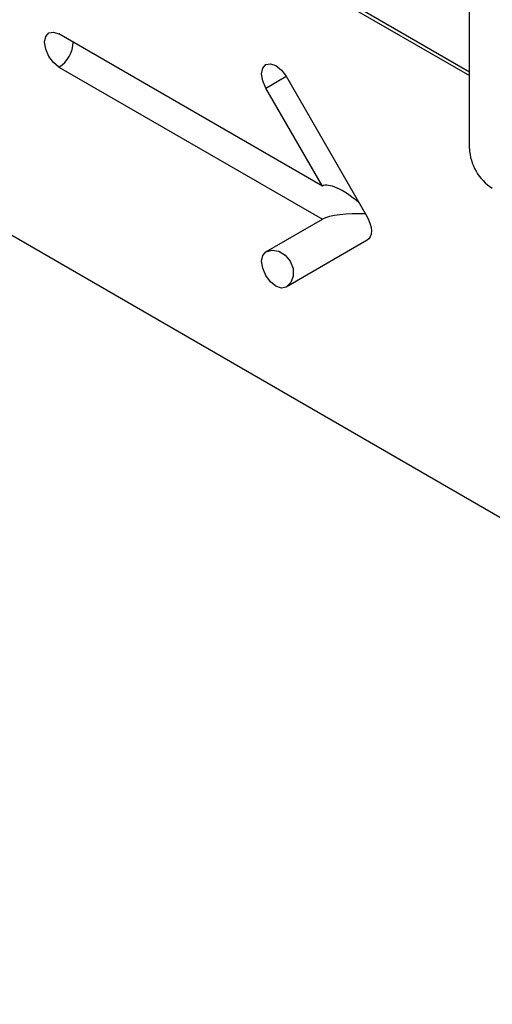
# Model space of a CAD drawing. Header units: millimetres. Extents: x 66 to 413, y 45 to 262.
# Tile 21 of 44: x 332 to 350, y 159 to 198. Entities that reach past the tile are written whole.
import ezdxf

# ---------------------------------------------------------------- set-up
doc = ezdxf.new("R2010")
doc.units = ezdxf.units.MM

msp = doc.modelspace()

# ---------------------------------------------------------------- linework, layer by layer
at = {"color": 7, "linetype": 'Continuous', "lineweight": 25}
for p, q in [((329.952, 206.972), (349.574, 195.644)), ((329.908, 206.842), (349.574, 195.489)), ((349.574, 192.637), (349.574, 198.237)), ((343.819, 191.164), (333.5, 197.121)), ((333.5, 195.824), (343.819, 189.867)), ((342.396, 195.462), (345.571, 189.962)), ((343.819, 191.164), (341.602, 195.003)), ((329.908, 190.25), (383.789, 159.145)), ((341.602, 188.587), (343.819, 189.867)), ((345.571, 189.046), (342.396, 187.212))]:
    msp.add_line(p, q, dxfattribs=at)
at = {"color": 7, "linetype": 'Continuous', "lineweight": 25, "flags": 128}
for points in [[(333.5, 195.824), (333.285, 195.998), (333.103, 196.243), (332.981, 196.524), (332.938, 196.797), (332.981, 197.02), (333.103, 197.16), (333.285, 197.195), (333.5, 197.121)], [(341.602, 195.003), (341.48, 195.284), (341.438, 195.556), (341.48, 195.78), (341.602, 195.92), (341.784, 195.955), (341.999, 195.881), (342.214, 195.707), (342.396, 195.462)], [(341.602, 195.003), (341.847, 195.145), (342.115, 195.299), (342.366, 195.444), (342.396, 195.462)], [(345.571, 189.962), (345.641, 189.824), (345.693, 189.682), (345.724, 189.542), (345.735, 189.409), (345.724, 189.289), (345.693, 189.186), (345.641, 189.104), (345.571, 189.046)], [(342.396, 187.212), (342.214, 187.177), (341.999, 187.252), (341.784, 187.425), (341.602, 187.67), (341.48, 187.951), (341.438, 188.224), (341.48, 188.447), (341.602, 188.587)], [(341.602, 188.587), (341.847, 188.659), (342.115, 188.615), (342.366, 188.462), (342.56, 188.224), (342.669, 187.936), (342.676, 187.643), (342.58, 187.389), (342.396, 187.212)]]:
    msp.add_lwpolyline(points, dxfattribs=at)
at = {"color": 7, "linetype": 'Continuous', "lineweight": 25}
for centre, radius, start, end in [((332.871, 196.835), 1.191, 301.8719, 358.1334), ((351.524, 192.726), 1.952, 182.6055, 237.3945)]:
    msp.add_arc(centre, radius, start, end, dxfattribs=at)
for major_axis, ratio, start_param, end_param in [((1.398, -1.398), 0.317829, 1.825576, 3.056612), ((1.467, 0), 0.239093, 1.34245, 2.748877)]:
    msp.add_ellipse((345.174, 189.733), major_axis=major_axis, ratio=ratio, start_param=start_param, end_param=end_param, dxfattribs=at)

doc.saveas('drawing.dxf')
